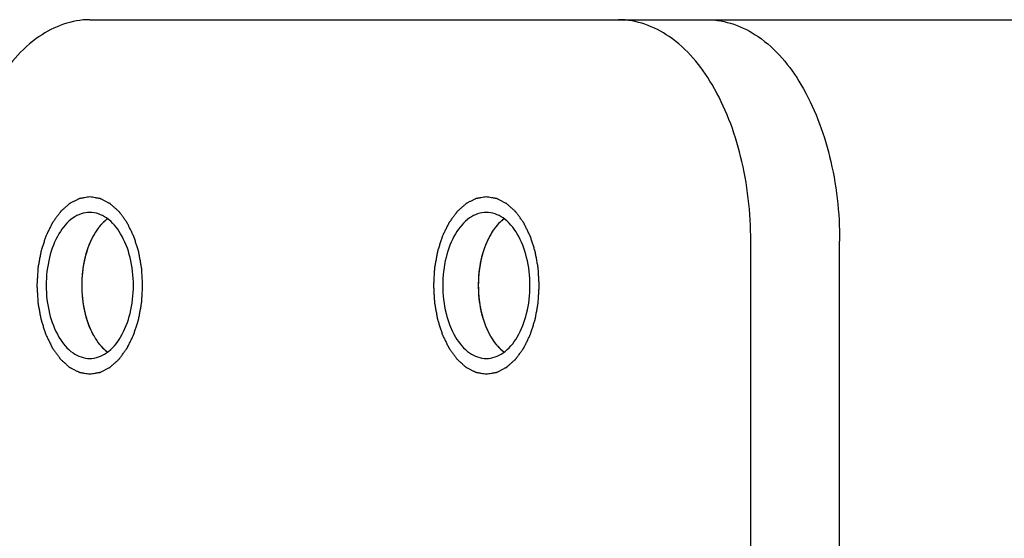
# Model space of a CAD drawing. Header units: millimetres. Extents: x 0 to 7560, y 0 to 5346.
# Tile 118 of 149: x 2272 to 2294, y 4444 to 4455. Entities that reach past the tile are written whole.
import ezdxf

# ---------------------------------------------------------------- set-up
doc = ezdxf.new("R2010")
doc.units = ezdxf.units.MM
for name, color, linetype in [('A2300501_ABL887', 7, 'Continuous'), ('CSH-ST-M4-20_PBL950', 7, 'Continuous'), ('CSH-ST-M4-20_PBL952', 7, 'Continuous'), ('M2302601_PBL916', 7, 'Continuous'), ('TOP_VIEW_VBL707', 7, 'Continuous')]:
    doc.layers.add(name, color=color, linetype=linetype)

# ---------------------------------------------------------------- blocks, each defined once
blk = doc.blocks.new('M2302601_PBL916', base_point=(2617.377, 4017.91))
at = {"layer": 'M2302601_PBL916', "color": 7}
for p, q in [((2584.286, 4038.91), (2622.626, 4038.91)), ((2599.198, 4001.91), (2599.198, 4033.91)), ((2601.205, 4015.91), (2601.205, 4033.91))]:
    blk.add_line(p, q, dxfattribs=at)
for points, knots in [([(2584.286, 4038.91), (2583.885, 4038.91), (2582.995, 4038.574), (2582.051, 4037.399), (2581.441, 4035.782), (2581.303, 4034.552), (2581.303, 4033.91)], [0, 0, 0, 0, 0.190097, 0.419659, 0.69556, 1, 1, 1, 1]), ([(2599.198, 4033.91), (2599.198, 4034.552), (2599.06, 4035.782), (2598.451, 4037.399), (2597.506, 4038.574), (2596.617, 4038.91), (2596.216, 4038.91)], [0, 0, 0, 0, 0.30444, 0.580341, 0.809903, 1, 1, 1, 1]), ([(2598.222, 4038.91), (2598.623, 4038.91), (2599.513, 4038.574), (2600.457, 4037.399), (2601.067, 4035.782), (2601.205, 4034.552), (2601.205, 4033.91)], [0, 0, 0, 0, 0.190097, 0.419659, 0.69556, 1, 1, 1, 1]), ([(2584.286, 4034.56), (2584.153, 4034.56), (2583.86, 4034.449), (2583.548, 4034.061), (2583.347, 4033.527), (2583.278, 4032.91), (2583.347, 4032.292), (2583.548, 4031.758), (2583.86, 4031.37), (2584.153, 4031.26), (2584.286, 4031.26)], [0, 0, 0, 0, 0.095059, 0.209831, 0.34778, 0.5, 0.65222, 0.790169, 0.904941, 1, 1, 1, 1]), ([(2584.286, 4031.26), (2584.418, 4031.26), (2584.712, 4031.37), (2585.023, 4031.758), (2585.224, 4032.292), (2585.294, 4032.91), (2585.224, 4033.527), (2585.023, 4034.061), (2584.712, 4034.449), (2584.418, 4034.56), (2584.286, 4034.56)], [0, 0, 0, 0, 0.095059, 0.209831, 0.34778, 0.5, 0.65222, 0.790169, 0.904941, 1, 1, 1, 1]), ([(2593.233, 4034.56), (2593.101, 4034.56), (2592.807, 4034.449), (2592.496, 4034.061), (2592.295, 4033.527), (2592.225, 4032.91), (2592.295, 4032.292), (2592.496, 4031.758), (2592.807, 4031.37), (2593.101, 4031.26), (2593.233, 4031.26)], [0, 0, 0, 0, 0.095059, 0.209831, 0.34778, 0.5, 0.65222, 0.790169, 0.904941, 1, 1, 1, 1]), ([(2593.233, 4031.26), (2593.366, 4031.26), (2593.659, 4031.37), (2593.971, 4031.758), (2594.172, 4032.292), (2594.241, 4032.91), (2594.172, 4033.527), (2593.971, 4034.061), (2593.659, 4034.449), (2593.366, 4034.56), (2593.233, 4034.56)], [0, 0, 0, 0, 0.095059, 0.209831, 0.34778, 0.5, 0.65222, 0.790169, 0.904941, 1, 1, 1, 1])]:
    blk.add_open_spline(points, degree=3, knots=knots, dxfattribs=at)
at = {"layer": 'M2302601_PBL916', "color": 134}
for points in [[(2584.286, 4034.91), (2584.266, 4034.906), (2584.228, 4034.9), (2584.179, 4034.892), (2584.141, 4034.886), (2584.112, 4034.881), (2584.088, 4034.877), (2584.071, 4034.874), (2584.061, 4034.872), (2584.054, 4034.872), (2584.047, 4034.868), (2584.038, 4034.863), (2584.021, 4034.855), (2583.998, 4034.843), (2583.97, 4034.829), (2583.942, 4034.815), (2583.915, 4034.801), (2583.887, 4034.787), (2583.864, 4034.775), (2583.847, 4034.767), (2583.838, 4034.762), (2583.831, 4034.759), (2583.825, 4034.753), (2583.816, 4034.745), (2583.801, 4034.732), (2583.78, 4034.713), (2583.754, 4034.69), (2583.728, 4034.667), (2583.703, 4034.644), (2583.677, 4034.621), (2583.655, 4034.602), (2583.64, 4034.589), (2583.632, 4034.581), (2583.625, 4034.576), (2583.62, 4034.567), (2583.612, 4034.557), (2583.599, 4034.539), (2583.58, 4034.512), (2583.557, 4034.481), (2583.534, 4034.45), (2583.511, 4034.418), (2583.488, 4034.387), (2583.469, 4034.36), (2583.455, 4034.342), (2583.448, 4034.331), (2583.442, 4034.324), (2583.437, 4034.314), (2583.431, 4034.302), (2583.421, 4034.28), (2583.405, 4034.248), (2583.387, 4034.211), (2583.368, 4034.173), (2583.35, 4034.135), (2583.331, 4034.098), (2583.316, 4034.066), (2583.305, 4034.044), (2583.299, 4034.031), (2583.294, 4034.022), (2583.291, 4034.011), (2583.286, 4033.997), (2583.278, 4033.972), (2583.267, 4033.936), (2583.253, 4033.893), (2583.235, 4033.836), (2583.216, 4033.778), (2583.2, 4033.728), (2583.192, 4033.703), (2583.188, 4033.689), (2583.184, 4033.678), (2583.182, 4033.666), (2583.179, 4033.651), (2583.174, 4033.624), (2583.164, 4033.569), (2583.15, 4033.491), (2583.136, 4033.414), (2583.126, 4033.359), (2583.121, 4033.332), (2583.118, 4033.316), (2583.116, 4033.305), (2583.116, 4033.292), (2583.114, 4033.276), (2583.113, 4033.247), (2583.11, 4033.206), (2583.107, 4033.157), (2583.103, 4033.091), (2583.099, 4033.025), (2583.096, 4032.967), (2583.094, 4032.938), (2583.093, 4032.922), (2583.092, 4032.909), (2583.093, 4032.897), (2583.094, 4032.881), (2583.096, 4032.853), (2583.099, 4032.796), (2583.104, 4032.715), (2583.109, 4032.634), (2583.112, 4032.578), (2583.114, 4032.549), (2583.115, 4032.533), (2583.115, 4032.521), (2583.118, 4032.509), (2583.12, 4032.494), (2583.125, 4032.467), (2583.135, 4032.412), (2583.149, 4032.334), (2583.163, 4032.256), (2583.173, 4032.202), (2583.178, 4032.175), (2583.181, 4032.159), (2583.182, 4032.147), (2583.186, 4032.137), (2583.191, 4032.122), (2583.199, 4032.097), (2583.214, 4032.047), (2583.233, 4031.989), (2583.251, 4031.932), (2583.265, 4031.889), (2583.276, 4031.853), (2583.284, 4031.828), (2583.289, 4031.814), (2583.292, 4031.802), (2583.297, 4031.793), (2583.303, 4031.78), (2583.314, 4031.758), (2583.336, 4031.713), (2583.361, 4031.662), (2583.386, 4031.611), (2583.405, 4031.572), (2583.42, 4031.54), (2583.431, 4031.518), (2583.437, 4031.505), (2583.442, 4031.495), (2583.448, 4031.488), (2583.455, 4031.477), (2583.468, 4031.459), (2583.487, 4031.433), (2583.51, 4031.402), (2583.532, 4031.371), (2583.554, 4031.34), (2583.577, 4031.309), (2583.596, 4031.284), (2583.609, 4031.266), (2583.616, 4031.255), (2583.622, 4031.247), (2583.628, 4031.242), (2583.637, 4031.234), (2583.652, 4031.221), (2583.673, 4031.201), (2583.699, 4031.178), (2583.725, 4031.155), (2583.75, 4031.132), (2583.776, 4031.109), (2583.797, 4031.09), (2583.812, 4031.076), (2583.821, 4031.069), (2583.827, 4031.062), (2583.834, 4031.06), (2583.843, 4031.055), (2583.86, 4031.047), (2583.883, 4031.035), (2583.911, 4031.02), (2583.938, 4031.006), (2583.966, 4030.992), (2583.994, 4030.977), (2584.017, 4030.966), (2584.034, 4030.957), (2584.043, 4030.953), (2584.05, 4030.948), (2584.057, 4030.948), (2584.067, 4030.946), (2584.084, 4030.943), (2584.109, 4030.939), (2584.138, 4030.934), (2584.178, 4030.928), (2584.227, 4030.919), (2584.266, 4030.913), (2584.286, 4030.91)], [(2584.286, 4030.91), (2584.305, 4030.913), (2584.344, 4030.919), (2584.392, 4030.927), (2584.43, 4030.933), (2584.459, 4030.938), (2584.484, 4030.942), (2584.5, 4030.945), (2584.51, 4030.947), (2584.517, 4030.947), (2584.524, 4030.951), (2584.534, 4030.956), (2584.55, 4030.964), (2584.573, 4030.976), (2584.601, 4030.99), (2584.629, 4031.004), (2584.657, 4031.018), (2584.685, 4031.032), (2584.708, 4031.044), (2584.724, 4031.052), (2584.733, 4031.057), (2584.74, 4031.06), (2584.747, 4031.066), (2584.755, 4031.074), (2584.77, 4031.087), (2584.792, 4031.106), (2584.817, 4031.129), (2584.843, 4031.152), (2584.869, 4031.175), (2584.894, 4031.198), (2584.916, 4031.217), (2584.931, 4031.23), (2584.939, 4031.238), (2584.946, 4031.243), (2584.951, 4031.252), (2584.959, 4031.262), (2584.973, 4031.28), (2584.992, 4031.307), (2585.015, 4031.338), (2585.038, 4031.369), (2585.06, 4031.401), (2585.083, 4031.432), (2585.102, 4031.459), (2585.116, 4031.477), (2585.123, 4031.488), (2585.13, 4031.495), (2585.134, 4031.505), (2585.14, 4031.517), (2585.151, 4031.539), (2585.166, 4031.571), (2585.185, 4031.608), (2585.203, 4031.646), (2585.222, 4031.684), (2585.24, 4031.722), (2585.255, 4031.753), (2585.266, 4031.775), (2585.272, 4031.788), (2585.277, 4031.797), (2585.28, 4031.808), (2585.285, 4031.822), (2585.293, 4031.847), (2585.305, 4031.883), (2585.318, 4031.926), (2585.337, 4031.983), (2585.355, 4032.041), (2585.371, 4032.091), (2585.379, 4032.116), (2585.383, 4032.13), (2585.387, 4032.141), (2585.389, 4032.153), (2585.392, 4032.168), (2585.397, 4032.195), (2585.407, 4032.25), (2585.421, 4032.328), (2585.435, 4032.405), (2585.445, 4032.46), (2585.45, 4032.487), (2585.453, 4032.503), (2585.455, 4032.514), (2585.456, 4032.527), (2585.457, 4032.543), (2585.458, 4032.572), (2585.461, 4032.613), (2585.464, 4032.662), (2585.468, 4032.728), (2585.472, 4032.794), (2585.475, 4032.852), (2585.477, 4032.881), (2585.478, 4032.897), (2585.479, 4032.91), (2585.478, 4032.922), (2585.477, 4032.938), (2585.475, 4032.966), (2585.472, 4033.023), (2585.467, 4033.104), (2585.463, 4033.185), (2585.459, 4033.241), (2585.458, 4033.27), (2585.457, 4033.286), (2585.456, 4033.298), (2585.454, 4033.31), (2585.451, 4033.325), (2585.446, 4033.352), (2585.436, 4033.407), (2585.422, 4033.485), (2585.408, 4033.563), (2585.398, 4033.617), (2585.394, 4033.644), (2585.391, 4033.66), (2585.389, 4033.672), (2585.385, 4033.682), (2585.381, 4033.697), (2585.373, 4033.722), (2585.357, 4033.772), (2585.339, 4033.83), (2585.32, 4033.887), (2585.307, 4033.93), (2585.295, 4033.966), (2585.287, 4033.991), (2585.283, 4034.005), (2585.28, 4034.017), (2585.275, 4034.026), (2585.268, 4034.039), (2585.257, 4034.061), (2585.236, 4034.106), (2585.211, 4034.157), (2585.185, 4034.208), (2585.167, 4034.247), (2585.151, 4034.279), (2585.14, 4034.301), (2585.134, 4034.314), (2585.129, 4034.324), (2585.124, 4034.331), (2585.116, 4034.342), (2585.103, 4034.36), (2585.084, 4034.386), (2585.062, 4034.417), (2585.039, 4034.448), (2585.017, 4034.479), (2584.994, 4034.51), (2584.975, 4034.535), (2584.962, 4034.554), (2584.955, 4034.564), (2584.95, 4034.572), (2584.943, 4034.577), (2584.934, 4034.585), (2584.919, 4034.598), (2584.898, 4034.618), (2584.872, 4034.641), (2584.847, 4034.664), (2584.821, 4034.687), (2584.795, 4034.71), (2584.774, 4034.729), (2584.759, 4034.743), (2584.75, 4034.75), (2584.744, 4034.757), (2584.737, 4034.759), (2584.728, 4034.764), (2584.712, 4034.773), (2584.688, 4034.784), (2584.661, 4034.799), (2584.633, 4034.813), (2584.605, 4034.827), (2584.577, 4034.842), (2584.554, 4034.853), (2584.538, 4034.862), (2584.528, 4034.866), (2584.522, 4034.871), (2584.514, 4034.871), (2584.504, 4034.873), (2584.487, 4034.876), (2584.462, 4034.88), (2584.433, 4034.885), (2584.394, 4034.891), (2584.345, 4034.9), (2584.305, 4034.906), (2584.286, 4034.91)], [(2593.233, 4034.91), (2593.214, 4034.906), (2593.175, 4034.9), (2593.127, 4034.892), (2593.088, 4034.886), (2593.059, 4034.881), (2593.035, 4034.877), (2593.018, 4034.874), (2593.009, 4034.872), (2593.001, 4034.872), (2592.995, 4034.868), (2592.985, 4034.863), (2592.969, 4034.855), (2592.946, 4034.843), (2592.918, 4034.829), (2592.89, 4034.815), (2592.862, 4034.801), (2592.834, 4034.787), (2592.811, 4034.775), (2592.795, 4034.767), (2592.786, 4034.762), (2592.778, 4034.759), (2592.772, 4034.753), (2592.764, 4034.745), (2592.749, 4034.732), (2592.727, 4034.713), (2592.701, 4034.69), (2592.676, 4034.667), (2592.65, 4034.644), (2592.624, 4034.621), (2592.603, 4034.602), (2592.588, 4034.589), (2592.579, 4034.581), (2592.573, 4034.576), (2592.567, 4034.567), (2592.56, 4034.557), (2592.546, 4034.539), (2592.527, 4034.512), (2592.504, 4034.481), (2592.481, 4034.45), (2592.458, 4034.418), (2592.435, 4034.387), (2592.416, 4034.36), (2592.403, 4034.342), (2592.395, 4034.331), (2592.389, 4034.324), (2592.385, 4034.314), (2592.379, 4034.302), (2592.368, 4034.28), (2592.353, 4034.248), (2592.334, 4034.211), (2592.316, 4034.173), (2592.297, 4034.135), (2592.279, 4034.098), (2592.263, 4034.066), (2592.253, 4034.044), (2592.247, 4034.031), (2592.241, 4034.022), (2592.238, 4034.011), (2592.234, 4033.997), (2592.226, 4033.972), (2592.214, 4033.936), (2592.201, 4033.893), (2592.182, 4033.836), (2592.164, 4033.778), (2592.148, 4033.728), (2592.14, 4033.703), (2592.135, 4033.689), (2592.131, 4033.678), (2592.13, 4033.666), (2592.127, 4033.651), (2592.122, 4033.624), (2592.112, 4033.569), (2592.098, 4033.491), (2592.084, 4033.414), (2592.074, 4033.359), (2592.069, 4033.332), (2592.066, 4033.316), (2592.063, 4033.305), (2592.063, 4033.292), (2592.062, 4033.276), (2592.06, 4033.247), (2592.058, 4033.206), (2592.055, 4033.157), (2592.051, 4033.091), (2592.047, 4033.025), (2592.044, 4032.967), (2592.042, 4032.938), (2592.041, 4032.922), (2592.04, 4032.909), (2592.041, 4032.897), (2592.042, 4032.881), (2592.044, 4032.853), (2592.047, 4032.796), (2592.052, 4032.715), (2592.056, 4032.634), (2592.06, 4032.578), (2592.061, 4032.549), (2592.062, 4032.533), (2592.063, 4032.521), (2592.065, 4032.509), (2592.068, 4032.494), (2592.073, 4032.467), (2592.083, 4032.412), (2592.097, 4032.334), (2592.111, 4032.256), (2592.12, 4032.202), (2592.125, 4032.175), (2592.128, 4032.159), (2592.13, 4032.147), (2592.134, 4032.137), (2592.138, 4032.122), (2592.146, 4032.097), (2592.162, 4032.047), (2592.18, 4031.989), (2592.199, 4031.932), (2592.212, 4031.889), (2592.224, 4031.853), (2592.231, 4031.828), (2592.236, 4031.814), (2592.239, 4031.802), (2592.244, 4031.793), (2592.25, 4031.78), (2592.261, 4031.758), (2592.283, 4031.713), (2592.308, 4031.662), (2592.333, 4031.611), (2592.352, 4031.572), (2592.368, 4031.54), (2592.379, 4031.518), (2592.385, 4031.505), (2592.389, 4031.495), (2592.395, 4031.488), (2592.403, 4031.477), (2592.416, 4031.459), (2592.435, 4031.433), (2592.457, 4031.402), (2592.48, 4031.371), (2592.502, 4031.34), (2592.525, 4031.309), (2592.543, 4031.284), (2592.556, 4031.266), (2592.564, 4031.255), (2592.569, 4031.247), (2592.576, 4031.242), (2592.584, 4031.234), (2592.599, 4031.221), (2592.621, 4031.201), (2592.646, 4031.178), (2592.672, 4031.155), (2592.698, 4031.132), (2592.723, 4031.109), (2592.745, 4031.09), (2592.76, 4031.076), (2592.768, 4031.069), (2592.775, 4031.062), (2592.782, 4031.06), (2592.791, 4031.055), (2592.807, 4031.047), (2592.83, 4031.035), (2592.858, 4031.02), (2592.886, 4031.006), (2592.914, 4030.992), (2592.942, 4030.977), (2592.965, 4030.966), (2592.981, 4030.957), (2592.99, 4030.953), (2592.997, 4030.948), (2593.005, 4030.948), (2593.015, 4030.946), (2593.032, 4030.943), (2593.056, 4030.939), (2593.086, 4030.934), (2593.125, 4030.928), (2593.174, 4030.919), (2593.214, 4030.913), (2593.233, 4030.91)], [(2593.233, 4030.91), (2593.253, 4030.913), (2593.291, 4030.919), (2593.339, 4030.927), (2593.378, 4030.933), (2593.407, 4030.938), (2593.431, 4030.942), (2593.448, 4030.945), (2593.458, 4030.947), (2593.465, 4030.947), (2593.472, 4030.951), (2593.481, 4030.956), (2593.497, 4030.964), (2593.521, 4030.976), (2593.549, 4030.99), (2593.576, 4031.004), (2593.604, 4031.018), (2593.632, 4031.032), (2593.655, 4031.044), (2593.672, 4031.052), (2593.681, 4031.057), (2593.688, 4031.06), (2593.694, 4031.066), (2593.703, 4031.074), (2593.718, 4031.087), (2593.739, 4031.106), (2593.765, 4031.129), (2593.791, 4031.152), (2593.816, 4031.175), (2593.842, 4031.198), (2593.863, 4031.217), (2593.878, 4031.23), (2593.887, 4031.238), (2593.894, 4031.243), (2593.899, 4031.252), (2593.907, 4031.262), (2593.92, 4031.28), (2593.939, 4031.307), (2593.962, 4031.338), (2593.985, 4031.369), (2594.008, 4031.401), (2594.031, 4031.432), (2594.05, 4031.459), (2594.063, 4031.477), (2594.071, 4031.488), (2594.077, 4031.495), (2594.081, 4031.505), (2594.088, 4031.517), (2594.098, 4031.539), (2594.114, 4031.571), (2594.132, 4031.608), (2594.151, 4031.646), (2594.169, 4031.684), (2594.188, 4031.722), (2594.203, 4031.753), (2594.214, 4031.775), (2594.22, 4031.788), (2594.225, 4031.797), (2594.228, 4031.808), (2594.233, 4031.822), (2594.241, 4031.847), (2594.252, 4031.883), (2594.266, 4031.926), (2594.284, 4031.983), (2594.303, 4032.041), (2594.319, 4032.091), (2594.327, 4032.116), (2594.331, 4032.13), (2594.335, 4032.141), (2594.337, 4032.153), (2594.34, 4032.168), (2594.344, 4032.195), (2594.354, 4032.25), (2594.369, 4032.328), (2594.383, 4032.405), (2594.393, 4032.46), (2594.398, 4032.487), (2594.4, 4032.503), (2594.403, 4032.514), (2594.403, 4032.527), (2594.404, 4032.543), (2594.406, 4032.572), (2594.409, 4032.613), (2594.411, 4032.662), (2594.415, 4032.728), (2594.419, 4032.794), (2594.423, 4032.852), (2594.425, 4032.881), (2594.425, 4032.897), (2594.427, 4032.91), (2594.425, 4032.922), (2594.425, 4032.938), (2594.423, 4032.966), (2594.42, 4033.023), (2594.415, 4033.104), (2594.41, 4033.185), (2594.407, 4033.241), (2594.405, 4033.27), (2594.404, 4033.286), (2594.404, 4033.298), (2594.401, 4033.31), (2594.399, 4033.325), (2594.394, 4033.352), (2594.384, 4033.407), (2594.37, 4033.485), (2594.356, 4033.563), (2594.346, 4033.617), (2594.341, 4033.644), (2594.338, 4033.66), (2594.337, 4033.672), (2594.333, 4033.682), (2594.328, 4033.697), (2594.32, 4033.722), (2594.304, 4033.772), (2594.286, 4033.83), (2594.268, 4033.887), (2594.254, 4033.93), (2594.243, 4033.966), (2594.235, 4033.991), (2594.23, 4034.005), (2594.227, 4034.017), (2594.222, 4034.026), (2594.216, 4034.039), (2594.205, 4034.061), (2594.183, 4034.106), (2594.158, 4034.157), (2594.133, 4034.208), (2594.114, 4034.247), (2594.099, 4034.279), (2594.088, 4034.301), (2594.081, 4034.314), (2594.077, 4034.324), (2594.071, 4034.331), (2594.064, 4034.342), (2594.051, 4034.36), (2594.032, 4034.386), (2594.009, 4034.417), (2593.987, 4034.448), (2593.964, 4034.479), (2593.942, 4034.51), (2593.923, 4034.535), (2593.91, 4034.554), (2593.902, 4034.564), (2593.897, 4034.572), (2593.89, 4034.577), (2593.882, 4034.585), (2593.867, 4034.598), (2593.846, 4034.618), (2593.82, 4034.641), (2593.794, 4034.664), (2593.769, 4034.687), (2593.743, 4034.71), (2593.722, 4034.729), (2593.707, 4034.743), (2593.698, 4034.75), (2593.692, 4034.757), (2593.685, 4034.759), (2593.675, 4034.764), (2593.659, 4034.773), (2593.636, 4034.784), (2593.608, 4034.799), (2593.58, 4034.813), (2593.552, 4034.827), (2593.525, 4034.842), (2593.501, 4034.853), (2593.485, 4034.862), (2593.476, 4034.866), (2593.469, 4034.871), (2593.462, 4034.871), (2593.452, 4034.873), (2593.435, 4034.876), (2593.41, 4034.88), (2593.381, 4034.885), (2593.341, 4034.891), (2593.292, 4034.9), (2593.253, 4034.906), (2593.233, 4034.91)]]:
    blk.add_open_spline(points, degree=3, knots=[0, 0, 0, 0, 0.015625, 0.03125, 0.039062, 0.046875, 0.054688, 0.058594, 0.060547, 0.0625, 0.064453, 0.066406, 0.070312, 0.078125, 0.085938, 0.09375, 0.101562, 0.109375, 0.117188, 0.121094, 0.123047, 0.125, 0.126953, 0.128906, 0.132812, 0.140625, 0.148438, 0.15625, 0.164062, 0.171875, 0.179688, 0.183594, 0.185547, 0.1875, 0.189453, 0.191406, 0.195312, 0.203125, 0.210938, 0.21875, 0.226562, 0.234375, 0.242188, 0.246094, 0.248047, 0.25, 0.251953, 0.253906, 0.257812, 0.265625, 0.273438, 0.28125, 0.289062, 0.296875, 0.304688, 0.308594, 0.310547, 0.3125, 0.314453, 0.316406, 0.320312, 0.328125, 0.335938, 0.34375, 0.359375, 0.367188, 0.371094, 0.373047, 0.375, 0.376953, 0.378906, 0.382812, 0.390625, 0.40625, 0.421875, 0.429688, 0.433594, 0.435547, 0.4375, 0.439453, 0.441406, 0.445312, 0.453125, 0.460938, 0.46875, 0.484375, 0.492188, 0.496094, 0.498047, 0.5, 0.501953, 0.503906, 0.507812, 0.515625, 0.53125, 0.546875, 0.554688, 0.558594, 0.560547, 0.5625, 0.564453, 0.566406, 0.570312, 0.578125, 0.59375, 0.609375, 0.617188, 0.621094, 0.623047, 0.625, 0.626953, 0.628906, 0.632812, 0.640625, 0.65625, 0.664062, 0.671875, 0.679688, 0.683594, 0.685547, 0.6875, 0.689453, 0.691406, 0.695312, 0.703125, 0.71875, 0.726562, 0.734375, 0.742188, 0.746094, 0.748047, 0.75, 0.751953, 0.753906, 0.757812, 0.765625, 0.773438, 0.78125, 0.789062, 0.796875, 0.804688, 0.808594, 0.810547, 0.8125, 0.814453, 0.816406, 0.820312, 0.828125, 0.835938, 0.84375, 0.851562, 0.859375, 0.867188, 0.871094, 0.873047, 0.875, 0.876953, 0.878906, 0.882812, 0.890625, 0.898438, 0.90625, 0.914062, 0.921875, 0.929688, 0.933594, 0.935547, 0.9375, 0.939453, 0.941406, 0.945312, 0.953125, 0.960938, 0.96875, 0.984375, 1, 1, 1, 1], dxfattribs=at)
blk = doc.blocks.new('CSH-ST-M4-20_PBL950', base_point=(2584.39, 4032.91))
at = {"layer": 'CSH-ST-M4-20_PBL950', "color": 134}
for p, q in [((2584.323, 4033.947), (2584.318, 4033.936)), ((2584.202, 4033.628), (2584.201, 4033.624)), ((2584.129, 4033.278), (2584.128, 4033.275)), ((2584.104, 4032.913), (2584.104, 4032.906)), ((2584.128, 4032.544), (2584.129, 4032.541)), ((2584.201, 4032.195), (2584.202, 4032.191)), ((2584.318, 4031.883), (2584.323, 4031.872))]:
    blk.add_line(p, q, dxfattribs=at)
at = {"layer": 'CSH-ST-M4-20_PBL950', "color": 7}
blk.add_arc((2585.491, 4033.44), 1.269, 141.2988, 143.21, dxfattribs=at)
at = {"layer": 'CSH-ST-M4-20_PBL950', "color": 134}
for points, knots in [([(2584.675, 4034.407), (2584.66, 4034.395), (2584.642, 4034.379), (2584.62, 4034.361), (2584.606, 4034.348), (2584.589, 4034.33), (2584.571, 4034.313), (2584.557, 4034.299), (2584.544, 4034.283), (2584.53, 4034.268), (2584.517, 4034.252), (2584.507, 4034.241), (2584.496, 4034.227), (2584.483, 4034.21), (2584.466, 4034.187), (2584.446, 4034.16), (2584.429, 4034.133), (2584.413, 4034.11), (2584.401, 4034.091), (2584.389, 4034.07), (2584.375, 4034.045), (2584.363, 4034.024), (2584.357, 4034.014)], [0, 0, 0, 0, 0.125, 0.15625, 0.1875, 0.25, 0.3125, 0.34375, 0.375, 0.4375, 0.46875, 0.5, 0.53125, 0.5625, 0.625, 0.6875, 0.75, 0.8125, 0.84375, 0.875, 0.9375, 1, 1, 1, 1]), ([(2584.357, 4034.014), (2584.356, 4034.011), (2584.354, 4034.008), (2584.352, 4034.004), (2584.349, 4033.999), (2584.346, 4033.993), (2584.344, 4033.99), (2584.343, 4033.987), (2584.341, 4033.984), (2584.338, 4033.978), (2584.336, 4033.973), (2584.334, 4033.969), (2584.332, 4033.966), (2584.331, 4033.963), (2584.33, 4033.961), (2584.327, 4033.955), (2584.325, 4033.95), (2584.323, 4033.947)], [0, 0, 0, 0, 0.125, 0.1875, 0.25, 0.3125, 0.375, 0.4375, 0.5, 0.5625, 0.625, 0.6875, 0.75, 0.8125, 0.84375, 0.875, 1, 1, 1, 1]), ([(2584.318, 4033.936), (2584.312, 4033.924), (2584.306, 4033.91), (2584.298, 4033.893), (2584.293, 4033.88), (2584.286, 4033.864), (2584.277, 4033.845), (2584.27, 4033.826), (2584.263, 4033.808), (2584.256, 4033.791), (2584.249, 4033.77), (2584.241, 4033.75), (2584.234, 4033.729), (2584.228, 4033.711), (2584.223, 4033.695), (2584.219, 4033.682), (2584.212, 4033.66), (2584.206, 4033.642), (2584.202, 4033.628)], [0, 0, 0, 0, 0.125, 0.15625, 0.1875, 0.25, 0.3125, 0.375, 0.4375, 0.5, 0.5625, 0.625, 0.6875, 0.75, 0.8125, 0.84375, 0.875, 1, 1, 1, 1]), ([(2584.201, 4033.624), (2584.197, 4033.611), (2584.193, 4033.594), (2584.188, 4033.575), (2584.184, 4033.56), (2584.179, 4033.542), (2584.174, 4033.52), (2584.169, 4033.499), (2584.165, 4033.479), (2584.16, 4033.46), (2584.156, 4033.436), (2584.15, 4033.406), (2584.143, 4033.368), (2584.135, 4033.323), (2584.131, 4033.293), (2584.129, 4033.278)], [0, 0, 0, 0, 0.125, 0.15625, 0.1875, 0.25, 0.3125, 0.375, 0.4375, 0.5, 0.5625, 0.625, 0.75, 0.875, 1, 1, 1, 1]), ([(2584.128, 4033.275), (2584.127, 4033.261), (2584.125, 4033.243), (2584.122, 4033.222), (2584.12, 4033.207), (2584.118, 4033.187), (2584.116, 4033.164), (2584.114, 4033.142), (2584.112, 4033.12), (2584.11, 4033.1), (2584.109, 4033.075), (2584.108, 4033.056), (2584.107, 4033.04), (2584.106, 4033.025), (2584.106, 4033.007), (2584.105, 4032.989), (2584.105, 4032.975), (2584.105, 4032.958), (2584.104, 4032.937), (2584.104, 4032.921), (2584.104, 4032.913)], [0, 0, 0, 0, 0.125, 0.15625, 0.1875, 0.25, 0.3125, 0.375, 0.4375, 0.5, 0.5625, 0.625, 0.65625, 0.6875, 0.75, 0.8125, 0.84375, 0.875, 0.9375, 1, 1, 1, 1]), ([(2584.104, 4032.906), (2584.104, 4032.892), (2584.104, 4032.871), (2584.105, 4032.841), (2584.106, 4032.817), (2584.106, 4032.797), (2584.107, 4032.782), (2584.108, 4032.768), (2584.109, 4032.749), (2584.11, 4032.729), (2584.112, 4032.704), (2584.113, 4032.685), (2584.115, 4032.669), (2584.116, 4032.655), (2584.118, 4032.637), (2584.119, 4032.619), (2584.121, 4032.605), (2584.124, 4032.58), (2584.126, 4032.56), (2584.128, 4032.544)], [0, 0, 0, 0, 0.125, 0.1875, 0.25, 0.3125, 0.34375, 0.375, 0.4375, 0.5, 0.5625, 0.625, 0.65625, 0.6875, 0.75, 0.8125, 0.84375, 0.875, 1, 1, 1, 1]), ([(2584.129, 4032.541), (2584.131, 4032.527), (2584.134, 4032.506), (2584.138, 4032.478), (2584.142, 4032.455), (2584.146, 4032.436), (2584.148, 4032.421), (2584.151, 4032.407), (2584.154, 4032.39), (2584.158, 4032.37), (2584.163, 4032.347), (2584.17, 4032.317), (2584.178, 4032.281), (2584.189, 4032.237), (2584.197, 4032.209), (2584.201, 4032.195)], [0, 0, 0, 0, 0.125, 0.1875, 0.25, 0.3125, 0.34375, 0.375, 0.4375, 0.5, 0.5625, 0.625, 0.75, 0.875, 1, 1, 1, 1]), ([(2584.202, 4032.191), (2584.206, 4032.179), (2584.212, 4032.159), (2584.22, 4032.133), (2584.227, 4032.112), (2584.232, 4032.095), (2584.237, 4032.081), (2584.241, 4032.069), (2584.247, 4032.054), (2584.253, 4032.036), (2584.261, 4032.015), (2584.269, 4031.995), (2584.277, 4031.976), (2584.284, 4031.959), (2584.29, 4031.944), (2584.295, 4031.932), (2584.304, 4031.912), (2584.312, 4031.896), (2584.318, 4031.883)], [0, 0, 0, 0, 0.125, 0.1875, 0.25, 0.3125, 0.34375, 0.375, 0.4375, 0.5, 0.5625, 0.625, 0.6875, 0.75, 0.8125, 0.84375, 0.875, 1, 1, 1, 1]), ([(2584.323, 4031.872), (2584.324, 4031.87), (2584.325, 4031.867), (2584.328, 4031.862), (2584.33, 4031.857), (2584.333, 4031.852), (2584.335, 4031.848), (2584.336, 4031.845), (2584.338, 4031.842), (2584.341, 4031.836), (2584.343, 4031.831), (2584.346, 4031.827), (2584.347, 4031.824), (2584.348, 4031.821), (2584.35, 4031.819), (2584.353, 4031.813), (2584.355, 4031.809), (2584.357, 4031.805)], [0, 0, 0, 0, 0.125, 0.1875, 0.25, 0.3125, 0.375, 0.4375, 0.5, 0.5625, 0.625, 0.6875, 0.75, 0.8125, 0.84375, 0.875, 1, 1, 1, 1]), ([(2584.357, 4031.805), (2584.368, 4031.786), (2584.385, 4031.756), (2584.408, 4031.717), (2584.426, 4031.69), (2584.444, 4031.662), (2584.463, 4031.636), (2584.482, 4031.61), (2584.501, 4031.585), (2584.523, 4031.56), (2584.54, 4031.54), (2584.554, 4031.523), (2584.569, 4031.509), (2584.586, 4031.492), (2584.604, 4031.474), (2584.618, 4031.46), (2584.641, 4031.441), (2584.66, 4031.425), (2584.675, 4031.412)], [0, 0, 0, 0, 0.125, 0.1875, 0.25, 0.3125, 0.375, 0.4375, 0.5, 0.5625, 0.625, 0.65625, 0.6875, 0.75, 0.8125, 0.84375, 0.875, 1, 1, 1, 1])]:
    blk.add_open_spline(points, degree=3, knots=knots, dxfattribs=at)
at = {"layer": 'CSH-ST-M4-20_PBL950', "color": 7}
for points, knots in [([(2584.676, 4034.408), (2584.661, 4034.396), (2584.597, 4034.343), (2584.54, 4034.282), (2584.5, 4034.233)], [0, 0, 0, 0, 0.23981, 1, 1, 1, 1]), ([(2584.357, 4031.805), (2584.368, 4031.785), (2584.411, 4031.709), (2584.46, 4031.637), (2584.5, 4031.586)], [0, 0, 0, 0, 0.259231, 1, 1, 1, 1]), ([(2584.5, 4031.586), (2584.514, 4031.569), (2584.567, 4031.506), (2584.628, 4031.448), (2584.676, 4031.411)], [0, 0, 0, 0, 0.260814, 1, 1, 1, 1])]:
    blk.add_open_spline(points, degree=3, knots=knots, dxfattribs=at)
for points in [[(2584.475, 4034.2), (2584.431, 4034.141), (2584.392, 4034.078), (2584.357, 4034.014)], [(2584.357, 4034.014), (2584.178, 4033.681), (2584.03, 4032.91), (2584.178, 4032.138), (2584.357, 4031.805)]]:
    blk.add_open_spline(points, degree=3, dxfattribs=at)
blk = doc.blocks.new('CSH-ST-M4-20_PBL952', base_point=(2593.338, 4032.91))
at = {"layer": 'CSH-ST-M4-20_PBL952', "color": 134}
for p, q in [((2593.27, 4033.947), (2593.265, 4033.936)), ((2593.15, 4033.628), (2593.149, 4033.624)), ((2593.076, 4033.278), (2593.076, 4033.275)), ((2593.052, 4032.913), (2593.052, 4032.906)), ((2593.076, 4032.544), (2593.076, 4032.541)), ((2593.149, 4032.195), (2593.15, 4032.191)), ((2593.265, 4031.883), (2593.27, 4031.872))]:
    blk.add_line(p, q, dxfattribs=at)
at = {"layer": 'CSH-ST-M4-20_PBL952', "color": 7}
blk.add_arc((2594.438, 4033.44), 1.269, 141.2988, 143.21, dxfattribs=at)
at = {"layer": 'CSH-ST-M4-20_PBL952', "color": 134}
for points, knots in [([(2593.623, 4034.407), (2593.608, 4034.395), (2593.59, 4034.379), (2593.568, 4034.361), (2593.554, 4034.348), (2593.536, 4034.33), (2593.519, 4034.313), (2593.505, 4034.299), (2593.491, 4034.283), (2593.478, 4034.268), (2593.464, 4034.252), (2593.454, 4034.241), (2593.444, 4034.227), (2593.431, 4034.21), (2593.414, 4034.187), (2593.394, 4034.16), (2593.376, 4034.133), (2593.361, 4034.11), (2593.349, 4034.091), (2593.337, 4034.07), (2593.322, 4034.045), (2593.31, 4034.024), (2593.304, 4034.014)], [0, 0, 0, 0, 0.125, 0.15625, 0.1875, 0.25, 0.3125, 0.34375, 0.375, 0.4375, 0.46875, 0.5, 0.53125, 0.5625, 0.625, 0.6875, 0.75, 0.8125, 0.84375, 0.875, 0.9375, 1, 1, 1, 1]), ([(2593.304, 4034.014), (2593.303, 4034.011), (2593.302, 4034.008), (2593.299, 4034.004), (2593.296, 4033.999), (2593.294, 4033.993), (2593.292, 4033.99), (2593.29, 4033.987), (2593.289, 4033.984), (2593.286, 4033.978), (2593.284, 4033.973), (2593.281, 4033.969), (2593.28, 4033.966), (2593.278, 4033.963), (2593.277, 4033.961), (2593.274, 4033.955), (2593.272, 4033.95), (2593.27, 4033.947)], [0, 0, 0, 0, 0.125, 0.1875, 0.25, 0.3125, 0.375, 0.4375, 0.5, 0.5625, 0.625, 0.6875, 0.75, 0.8125, 0.84375, 0.875, 1, 1, 1, 1]), ([(2593.265, 4033.936), (2593.26, 4033.924), (2593.253, 4033.91), (2593.246, 4033.893), (2593.24, 4033.88), (2593.233, 4033.864), (2593.225, 4033.845), (2593.218, 4033.826), (2593.211, 4033.808), (2593.204, 4033.791), (2593.196, 4033.77), (2593.189, 4033.75), (2593.182, 4033.729), (2593.176, 4033.711), (2593.17, 4033.695), (2593.166, 4033.682), (2593.16, 4033.66), (2593.154, 4033.642), (2593.15, 4033.628)], [0, 0, 0, 0, 0.125, 0.15625, 0.1875, 0.25, 0.3125, 0.375, 0.4375, 0.5, 0.5625, 0.625, 0.6875, 0.75, 0.8125, 0.84375, 0.875, 1, 1, 1, 1]), ([(2593.149, 4033.624), (2593.145, 4033.611), (2593.14, 4033.594), (2593.135, 4033.575), (2593.131, 4033.56), (2593.127, 4033.542), (2593.121, 4033.52), (2593.117, 4033.499), (2593.112, 4033.479), (2593.108, 4033.46), (2593.103, 4033.436), (2593.097, 4033.406), (2593.09, 4033.368), (2593.083, 4033.323), (2593.079, 4033.293), (2593.076, 4033.278)], [0, 0, 0, 0, 0.125, 0.15625, 0.1875, 0.25, 0.3125, 0.375, 0.4375, 0.5, 0.5625, 0.625, 0.75, 0.875, 1, 1, 1, 1]), ([(2593.076, 4033.275), (2593.074, 4033.261), (2593.072, 4033.243), (2593.069, 4033.222), (2593.068, 4033.207), (2593.066, 4033.187), (2593.063, 4033.164), (2593.061, 4033.142), (2593.06, 4033.12), (2593.058, 4033.1), (2593.057, 4033.075), (2593.056, 4033.056), (2593.055, 4033.04), (2593.054, 4033.025), (2593.053, 4033.007), (2593.053, 4032.989), (2593.052, 4032.975), (2593.052, 4032.958), (2593.052, 4032.937), (2593.052, 4032.921), (2593.052, 4032.913)], [0, 0, 0, 0, 0.125, 0.15625, 0.1875, 0.25, 0.3125, 0.375, 0.4375, 0.5, 0.5625, 0.625, 0.65625, 0.6875, 0.75, 0.8125, 0.84375, 0.875, 0.9375, 1, 1, 1, 1]), ([(2593.052, 4032.906), (2593.052, 4032.892), (2593.052, 4032.871), (2593.052, 4032.841), (2593.053, 4032.817), (2593.054, 4032.797), (2593.055, 4032.782), (2593.055, 4032.768), (2593.056, 4032.749), (2593.057, 4032.729), (2593.059, 4032.704), (2593.061, 4032.685), (2593.062, 4032.669), (2593.063, 4032.655), (2593.065, 4032.637), (2593.067, 4032.619), (2593.069, 4032.605), (2593.072, 4032.58), (2593.074, 4032.56), (2593.076, 4032.544)], [0, 0, 0, 0, 0.125, 0.1875, 0.25, 0.3125, 0.34375, 0.375, 0.4375, 0.5, 0.5625, 0.625, 0.65625, 0.6875, 0.75, 0.8125, 0.84375, 0.875, 1, 1, 1, 1]), ([(2593.076, 4032.541), (2593.078, 4032.527), (2593.082, 4032.506), (2593.086, 4032.478), (2593.09, 4032.455), (2593.093, 4032.436), (2593.096, 4032.421), (2593.098, 4032.407), (2593.102, 4032.39), (2593.106, 4032.37), (2593.111, 4032.347), (2593.117, 4032.317), (2593.126, 4032.281), (2593.137, 4032.237), (2593.145, 4032.209), (2593.149, 4032.195)], [0, 0, 0, 0, 0.125, 0.1875, 0.25, 0.3125, 0.34375, 0.375, 0.4375, 0.5, 0.5625, 0.625, 0.75, 0.875, 1, 1, 1, 1]), ([(2593.15, 4032.191), (2593.154, 4032.179), (2593.159, 4032.159), (2593.167, 4032.133), (2593.174, 4032.112), (2593.18, 4032.095), (2593.185, 4032.081), (2593.189, 4032.069), (2593.195, 4032.054), (2593.201, 4032.036), (2593.209, 4032.015), (2593.217, 4031.995), (2593.224, 4031.976), (2593.232, 4031.959), (2593.238, 4031.944), (2593.243, 4031.932), (2593.252, 4031.912), (2593.259, 4031.896), (2593.265, 4031.883)], [0, 0, 0, 0, 0.125, 0.1875, 0.25, 0.3125, 0.34375, 0.375, 0.4375, 0.5, 0.5625, 0.625, 0.6875, 0.75, 0.8125, 0.84375, 0.875, 1, 1, 1, 1]), ([(2593.27, 4031.872), (2593.271, 4031.87), (2593.273, 4031.867), (2593.275, 4031.862), (2593.278, 4031.857), (2593.281, 4031.852), (2593.282, 4031.848), (2593.284, 4031.845), (2593.285, 4031.842), (2593.288, 4031.836), (2593.291, 4031.831), (2593.293, 4031.827), (2593.295, 4031.824), (2593.296, 4031.821), (2593.297, 4031.819), (2593.3, 4031.813), (2593.303, 4031.809), (2593.304, 4031.805)], [0, 0, 0, 0, 0.125, 0.1875, 0.25, 0.3125, 0.375, 0.4375, 0.5, 0.5625, 0.625, 0.6875, 0.75, 0.8125, 0.84375, 0.875, 1, 1, 1, 1]), ([(2593.304, 4031.805), (2593.316, 4031.786), (2593.333, 4031.756), (2593.355, 4031.717), (2593.374, 4031.69), (2593.392, 4031.662), (2593.411, 4031.636), (2593.43, 4031.61), (2593.448, 4031.585), (2593.47, 4031.56), (2593.488, 4031.54), (2593.502, 4031.523), (2593.516, 4031.509), (2593.534, 4031.492), (2593.551, 4031.474), (2593.565, 4031.46), (2593.589, 4031.441), (2593.607, 4031.425), (2593.623, 4031.412)], [0, 0, 0, 0, 0.125, 0.1875, 0.25, 0.3125, 0.375, 0.4375, 0.5, 0.5625, 0.625, 0.65625, 0.6875, 0.75, 0.8125, 0.84375, 0.875, 1, 1, 1, 1])]:
    blk.add_open_spline(points, degree=3, knots=knots, dxfattribs=at)
at = {"layer": 'CSH-ST-M4-20_PBL952', "color": 7}
for points, knots in [([(2593.624, 4034.408), (2593.608, 4034.396), (2593.544, 4034.343), (2593.487, 4034.282), (2593.448, 4034.233)], [0, 0, 0, 0, 0.23981, 1, 1, 1, 1]), ([(2593.304, 4031.805), (2593.315, 4031.785), (2593.358, 4031.709), (2593.408, 4031.637), (2593.448, 4031.586)], [0, 0, 0, 0, 0.259231, 1, 1, 1, 1]), ([(2593.448, 4031.586), (2593.462, 4031.569), (2593.515, 4031.506), (2593.575, 4031.448), (2593.624, 4031.411)], [0, 0, 0, 0, 0.260814, 1, 1, 1, 1])]:
    blk.add_open_spline(points, degree=3, knots=knots, dxfattribs=at)
for points in [[(2593.422, 4034.2), (2593.378, 4034.141), (2593.339, 4034.078), (2593.304, 4034.014)], [(2593.304, 4034.014), (2593.126, 4033.681), (2592.977, 4032.91), (2593.126, 4032.138), (2593.304, 4031.805)]]:
    blk.add_open_spline(points, degree=3, dxfattribs=at)
blk = doc.blocks.new('A2300501_ABL887', base_point=(2501.278, 4016.41))
at = {"layer": 'CSH-ST-M4-20_PBL950'}
blk.add_blockref('CSH-ST-M4-20_PBL950', (2584.39, 4032.91), dxfattribs=at)
at = {"layer": 'CSH-ST-M4-20_PBL952'}
blk.add_blockref('CSH-ST-M4-20_PBL952', (2593.338, 4032.91), dxfattribs=at)
at = {"layer": 'M2302601_PBL916'}
blk.add_blockref('M2302601_PBL916', (2617.377, 4017.91), dxfattribs=at)
blk = doc.blocks.new('TOP_VIEW_VBL707', base_point=(2149.541, 3969.91))
at = {"layer": 'A2300501_ABL887'}
blk.add_blockref('A2300501_ABL887', (2501.278, 4016.41), dxfattribs=at)

msp = doc.modelspace()

# ---------------------------------------------------------------- block references
at = {"layer": 'TOP_VIEW_VBL707'}
msp.add_blockref('TOP_VIEW_VBL707', (1838.846, 4386.364), dxfattribs=at)

doc.saveas('drawing.dxf')
